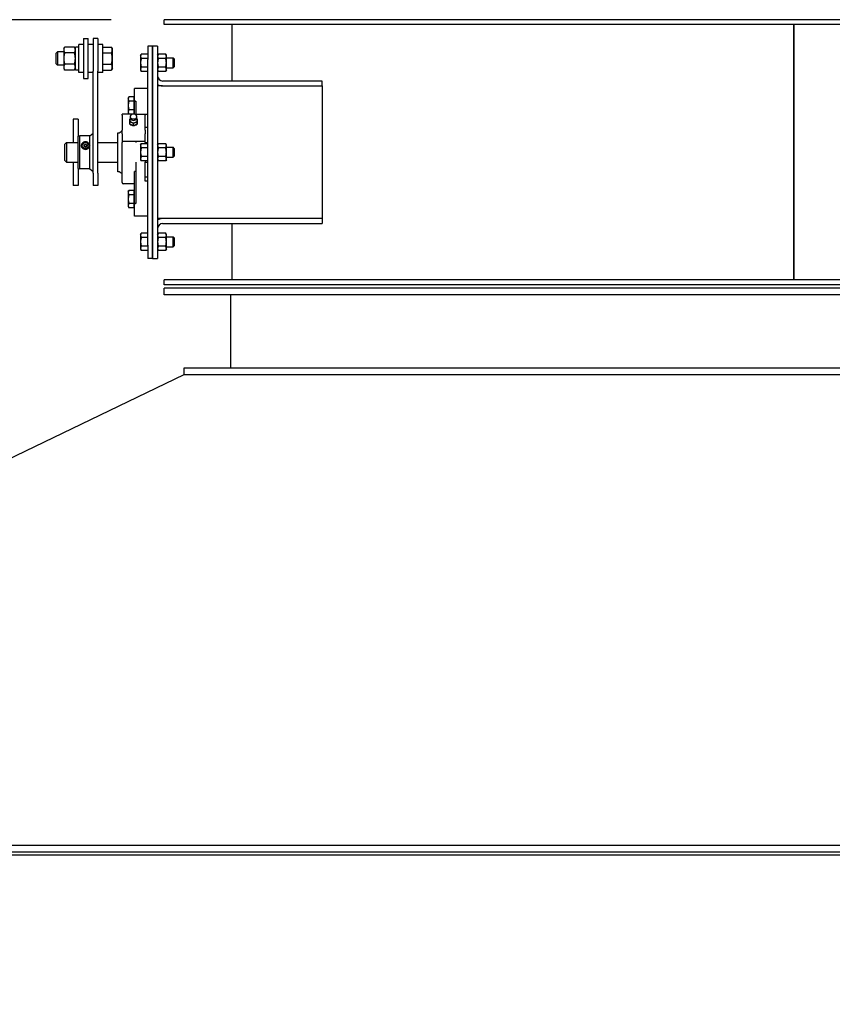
# Model space of a CAD drawing. Header units: inches. Extents: x 24 to 1128, y -69 to 748.
# Tile 238 of 256: x 157 to 187, y 432 to 469. Entities that reach past the tile are written whole.
import ezdxf

# ---------------------------------------------------------------- set-up
doc = ezdxf.new("R2010")
doc.units = ezdxf.units.IN
doc.header["$LTSCALE"] = 32
doc.header["$MEASUREMENT"] = 0
doc.layers.add('Dimension (ANSI)', color=7, linetype='Continuous', lineweight=25)
doc.layers.add('Visible (ANSI)', color=7, linetype='Continuous', lineweight=30)
doc.styles.add('Note Text (ANSI)', font='tahoma.ttf')
doc.dimstyles.new('SB Fraction-16 (ANSI)', dxfattribs={"dimscale": 32, "dimtxt": 0.125, "dimasz": 0.098425, "dimexe": 0.125, "dimexo": 0.0625, "dimgap": 0.031496, "dimtad": 0, "dimtih": 1, "dimtoh": 1, "dimdec": 4, "dimrnd": 1e-08, "dimzin": 0, "dimdsep": 46, "dimlunit": 5, "dimtxsty": 'Note Text (ANSI)', "dimcen": 0.09, "dimdle": 0.393701, "dimclrd": 256, "dimclre": 256, "dimclrt": 256, "dimadec": 0, "dimazin": 3, "dimtfac": 0.96, "dimtofl": 0, "dimtmove": 0, "dimatfit": 3, "dimfxl": 1, "dimfrac": 2, "dimtolj": 1, "dimtzin": 12, "dimlwd": -1, "dimlwe": -1, "dimarcsym": 0})

# ---------------------------------------------------------------- blocks, each defined once
blk = doc.blocks.new('*D15')
at = {"layer": 'Defpoints', "color": 0, "transparency": 16777216}
for p in [(162.29, 468.984), (60.65, 162.272), (120.165, 162.272)]:
    blk.add_point(p, dxfattribs=at)
at = {"layer": 'Dimension (ANSI)', "transparency": 16777216}
for p, q in [((160.29, 468.984), (56.65, 468.984)), ((60.65, 465.834), (60.65, 319.161)), ((60.65, 165.422), (60.65, 312.095)), ((118.165, 162.272), (56.65, 162.272))]:
    blk.add_line(p, q, dxfattribs=at)
for points in [[(60.125, 465.834), (61.175, 465.834), (60.65, 468.984)], [(60.125, 165.422), (61.175, 165.422), (60.65, 162.272)]]:
    blk.add_solid(points, dxfattribs=at)
at = {"layer": 'Dimension (ANSI)', "transparency": 16777216, "insert": (48.447, 318.153), "char_height": 4, "attachment_point": 1, "style": 'Note Text (ANSI)'}
blk.add_mtext('\\A1;306 11/16', dxfattribs=at)

msp = doc.modelspace()

# ---------------------------------------------------------------- linework, layer by layer
at = {"layer": 'Visible (ANSI)'}
for p, q in [((209.79037, 468.98367), (162.29037, 468.98367)), ((162.29037, 468.79617), (162.29037, 468.98367)), ((209.79037, 468.79617), (162.29037, 468.79617)), ((164.85287, 466.67117), (164.85287, 468.79617)), ((186.03987, 459.17117), (186.03987, 468.79617)), ((186.04087, 468.79617), (186.04087, 459.17117)), ((159.23837, 468.2692), (159.23837, 466.7692)), ((159.23837, 468.2692), (159.42587, 468.2692)), ((159.42587, 466.7692), (159.42587, 468.2692)), ((159.60287, 468.2692), (159.60287, 467.04456)), ((159.79037, 468.2692), (159.60287, 468.2692)), ((159.79037, 468.2692), (159.79037, 467.04456)), ((158.49837, 467.8942), (158.53146, 467.95151)), ((158.49837, 467.8942), (158.49837, 467.84449)), ((158.49837, 467.84449), (158.49837, 467.52027)), ((158.90288, 467.95221), (158.53186, 467.95221)), ((158.93637, 467.8942), (158.90328, 467.95151)), ((158.93637, 467.0847), (158.93637, 467.9537)), ((159.06137, 467.9537), (158.93637, 467.9537)), ((159.06137, 466.9877), (159.06137, 468.0507)), ((159.23837, 468.0507), (159.06137, 468.0507)), ((159.60287, 468.0507), (159.42587, 468.0507)), ((159.96737, 468.0507), (159.79037, 468.0507)), ((159.96737, 466.9877), (159.96737, 468.0507)), ((159.96737, 467.95221), (160.29788, 467.95221)), ((160.33137, 467.8942), (160.29828, 467.95151)), ((160.33137, 467.84449), (160.33137, 467.8942)), ((160.33137, 467.52027), (160.33137, 467.84449)), ((161.85287, 467.98367), (161.66537, 467.98367)), ((161.66537, 467.98367), (161.66537, 467.48367)), ((161.85287, 467.98367), (161.85287, 467.48367)), ((161.85287, 467.48367), (161.85287, 467.98367)), ((162.04037, 467.98367), (161.85287, 467.98367)), ((162.04037, 467.98367), (162.04037, 467.48367)), ((158.21737, 467.72201), (158.26314, 467.7692)), ((158.21737, 467.31639), (158.21737, 467.72201)), ((158.26314, 467.7692), (158.26314, 467.2692)), ((158.49837, 467.7692), (158.26314, 467.7692)), ((158.49837, 467.52027), (158.49837, 467.19498)), ((158.90288, 467.73677), (158.53186, 467.73677)), ((159.96737, 467.73677), (160.29788, 467.73677)), ((160.33137, 467.19498), (160.33137, 467.52027)), ((161.39737, 467.63967), (161.42247, 467.68314)), ((161.39737, 467.63967), (161.39737, 467.60202)), ((161.39737, 467.60202), (161.39737, 467.35867)), ((161.66537, 467.68314), (161.42247, 467.68314)), ((161.66537, 467.5209), (161.42247, 467.5209)), ((161.66537, 460.48367), (161.66537, 467.48367)), ((161.85287, 460.48367), (161.85287, 467.48367)), ((161.85287, 467.48367), (161.85287, 460.48367)), ((162.04037, 467.64017), (162.06551, 467.68372)), ((162.04037, 467.48367), (162.04037, 460.48367)), ((162.34423, 467.68372), (162.06551, 467.68372)), ((162.34423, 467.52119), (162.06551, 467.52119)), ((162.36937, 467.64017), (162.34423, 467.68372)), ((162.36937, 467.60246), (162.36937, 467.64017)), ((162.36937, 467.35867), (162.36937, 467.60246)), ((162.36937, 467.54617), (162.62821, 467.54617)), ((162.62821, 467.17117), (162.62821, 467.54617)), ((162.66537, 467.50783), (162.62821, 467.54617)), ((162.66537, 467.50783), (162.66537, 467.20951)), ((158.21737, 467.31639), (158.26314, 467.2692)), ((158.49837, 467.2692), (158.26314, 467.2692)), ((158.49837, 467.19498), (158.49837, 467.1442)), ((158.49837, 467.1442), (158.53146, 467.0869)), ((158.90288, 467.30376), (158.53186, 467.30376)), ((158.90288, 467.08619), (158.53186, 467.08619)), ((158.93637, 467.1442), (158.90328, 467.0869)), ((159.06137, 467.0847), (158.93637, 467.0847)), ((159.96737, 467.30376), (160.29788, 467.30376)), ((159.96737, 467.08619), (160.29788, 467.08619)), ((160.33137, 467.1442), (160.29828, 467.0869)), ((160.33137, 467.1442), (160.33137, 467.19498)), ((161.39737, 467.35867), (161.39737, 467.11532)), ((161.39737, 467.11532), (161.39737, 467.07767)), ((161.39737, 467.07767), (161.42247, 467.0342)), ((161.66537, 467.19643), (161.42247, 467.19643)), ((162.04037, 467.07717), (162.06551, 467.03362)), ((162.34423, 467.19615), (162.06551, 467.19615)), ((162.36937, 467.07717), (162.34423, 467.03362)), ((162.36937, 467.11488), (162.36937, 467.35867)), ((162.36937, 467.17117), (162.62821, 467.17117)), ((162.36937, 467.07717), (162.36937, 467.11488)), ((162.66537, 467.20951), (162.62821, 467.17117)), ((159.23837, 466.9877), (159.06137, 466.9877)), ((159.23837, 466.7692), (159.42587, 466.7692)), ((159.60287, 466.9877), (159.42587, 466.9877)), ((159.60287, 463.1926), (159.60287, 467.04456)), ((159.79037, 463.1926), (159.79037, 467.04456)), ((159.96737, 466.9877), (159.79037, 466.9877)), ((161.66537, 467.0342), (161.42247, 467.0342)), ((162.34423, 467.03362), (162.06551, 467.03362)), ((161.16537, 465.94772), (161.16537, 466.38992)), ((161.66537, 466.38992), (161.16537, 466.38992)), ((162.22787, 466.48367), (162.04037, 466.48367)), ((168.24542, 466.67117), (162.22787, 466.67117)), ((162.22787, 466.48367), (168.24542, 466.48367)), ((168.24542, 466.48367), (168.24542, 466.67117)), ((168.24542, 466.48367), (168.24542, 461.48367)), ((160.93099, 466.03054), (160.95611, 466.07405)), ((160.93099, 466.03054), (160.93099, 465.99286)), ((160.93099, 465.99286), (160.93099, 465.74929)), ((161.14037, 466.07405), (160.95611, 466.07405)), ((161.14037, 466.07405), (161.14037, 465.91167)), ((161.14037, 466.00242), (161.16537, 466.00242)), ((161.16537, 465.94772), (161.16537, 465.91363)), ((160.93099, 465.74929), (160.93099, 465.50572)), ((161.14037, 465.91167), (160.95611, 465.91167)), ((161.14037, 465.58691), (160.95611, 465.58691)), ((161.14037, 465.91167), (161.14037, 465.58691)), ((161.14037, 465.58691), (161.14037, 465.43962)), ((161.16537, 465.43512), (161.16537, 465.91363)), ((161.16537, 465.91363), (161.21537, 465.91363)), ((161.21537, 465.91363), (161.21537, 465.4167)), ((158.85287, 465.23367), (158.85287, 464.35867)), ((159.04037, 465.23367), (158.85287, 465.23367)), ((159.04037, 465.23367), (159.04037, 464.5936)), ((160.69662, 465.38836), (160.69662, 465.41765)), ((161.06253, 465.41765), (160.69662, 465.41765)), ((160.69662, 465.38836), (160.69662, 464.82268)), ((160.93099, 465.50572), (160.93099, 465.46804)), ((160.93099, 465.46804), (160.95611, 465.42453)), ((161.0723, 465.42453), (160.95611, 465.42453)), ((161.05462, 465.41016), (161.02523, 465.37786)), ((161.14037, 465.49617), (161.16537, 465.49617)), ((161.21537, 465.41765), (161.19945, 465.41765)), ((161.20737, 465.41016), (161.23676, 465.37786)), ((161.21537, 465.4167), (161.66537, 465.4167)), ((161.56537, 465.41654), (161.56537, 465.38836)), ((161.56537, 465.41654), (161.66537, 465.41654)), ((161.56537, 464.82268), (161.56537, 465.38836)), ((160.9932, 465.05797), (160.9932, 465.12408)), ((161.13099, 465.00171), (161.13099, 465.06783)), ((161.26879, 465.05797), (161.26879, 465.12408)), ((161.66537, 464.92104), (161.56537, 464.92104)), ((159.04037, 464.5936), (159.09662, 464.60867)), ((159.04037, 463.37374), (159.04037, 464.5936)), ((159.09662, 464.60867), (159.09662, 463.35867)), ((159.48108, 464.60867), (159.09662, 464.60867)), ((159.48108, 464.60867), (159.60287, 464.70554)), ((159.48108, 464.23897), (159.48108, 464.60867)), ((160.54037, 463.24942), (160.54037, 464.71792)), ((160.69662, 464.68126), (160.69662, 464.82268)), ((160.69662, 464.68126), (160.69662, 464.35258)), ((161.56537, 464.82268), (161.56537, 464.68126)), ((161.56537, 464.39235), (161.56537, 464.68126)), ((158.54037, 464.29617), (158.60287, 464.35867)), ((158.54037, 463.67117), (158.54037, 464.29617)), ((158.60287, 464.35867), (158.60287, 463.60867)), ((158.60287, 464.35867), (159.04037, 464.35867)), ((159.26749, 464.2675), (159.32162, 464.29602)), ((159.26749, 464.21045), (159.26749, 464.2675)), ((159.32162, 464.26411), (159.26749, 464.23559)), ((159.32162, 464.18193), (159.26749, 464.21045)), ((159.32162, 464.29602), (159.32162, 464.26411)), ((159.32162, 464.29602), (159.37575, 464.2675)), ((159.37575, 464.23559), (159.32162, 464.26411)), ((159.37575, 464.21045), (159.32162, 464.18193)), ((159.37575, 464.2675), (159.37575, 464.21045)), ((159.48108, 463.35867), (159.48108, 464.23897)), ((159.79037, 464.35867), (160.54037, 464.35867)), ((160.69662, 462.84617), (160.69662, 464.35258)), ((161.21537, 464.39174), (160.74662, 464.39174)), ((161.56537, 464.39235), (161.21537, 464.39235)), ((161.21537, 464.39235), (161.21537, 464.35148)), ((161.39737, 464.26467), (161.42247, 464.30814)), ((161.39737, 464.26467), (161.39737, 464.22702)), ((161.39737, 464.22702), (161.39737, 463.98367)), ((161.66537, 464.30814), (161.42247, 464.30814)), ((161.66537, 464.1459), (161.42247, 464.1459)), ((161.56537, 464.35148), (161.56537, 464.39235)), ((161.56537, 464.35867), (161.66537, 464.35867)), ((161.56537, 464.35148), (161.56537, 464.30814)), ((162.04037, 464.26517), (162.06551, 464.30872)), ((162.34423, 464.30872), (162.06551, 464.30872)), ((162.34423, 464.14619), (162.06551, 464.14619)), ((162.36937, 464.26517), (162.34423, 464.30872)), ((162.36937, 464.22746), (162.36937, 464.26517)), ((162.36937, 463.98367), (162.36937, 464.22746)), ((162.36937, 464.17117), (162.62821, 464.17117)), ((162.62821, 463.79617), (162.62821, 464.17117)), ((162.66537, 464.13283), (162.62821, 464.17117)), ((162.66537, 464.13283), (162.66537, 463.83451)), ((186.03987, 464.35867), (186.04087, 464.35867)), ((161.39737, 463.98367), (161.39737, 463.74032)), ((161.39737, 463.74032), (161.39737, 463.70267)), ((161.66537, 463.82143), (161.42247, 463.82143)), ((162.34423, 463.82115), (162.06551, 463.82115)), ((162.36937, 463.73988), (162.36937, 463.98367)), ((162.36937, 463.79617), (162.62821, 463.79617)), ((162.36937, 463.70217), (162.36937, 463.73988)), ((162.66537, 463.83451), (162.62821, 463.79617)), ((158.54037, 463.67117), (158.60287, 463.60867)), ((158.60287, 463.60867), (159.04037, 463.60867)), ((158.85287, 463.60867), (158.85287, 462.73367)), ((159.04037, 463.37374), (159.04037, 462.73367)), ((159.04037, 463.37374), (159.09662, 463.35867)), ((159.48108, 463.35867), (159.09662, 463.35867)), ((159.48108, 463.35867), (159.60287, 463.2618)), ((159.79037, 463.60867), (160.54037, 463.60867)), ((161.21537, 463.61586), (161.21537, 462.05371)), ((161.39737, 463.70267), (161.42247, 463.6592)), ((161.66537, 463.6592), (161.42247, 463.6592)), ((161.56537, 463.6592), (161.56537, 463.61586)), ((161.56537, 462.8979), (161.56537, 463.61586)), ((161.56537, 463.60867), (161.66537, 463.60867)), ((162.04037, 463.70217), (162.06551, 463.65862)), ((162.34423, 463.65862), (162.06551, 463.65862)), ((162.36937, 463.70217), (162.34423, 463.65862)), ((186.03987, 463.60867), (186.04087, 463.60867)), ((159.60287, 463.1926), (159.60287, 462.73367)), ((159.79037, 463.1926), (159.79037, 462.73367)), ((161.21537, 463.26388), (161.16537, 463.26388)), ((161.16537, 462.05371), (161.16537, 463.26388)), ((161.66537, 463.0463), (161.56537, 463.0463)), ((159.04037, 462.73367), (158.85287, 462.73367)), ((159.79037, 462.73367), (159.60287, 462.73367)), ((161.16537, 462.79617), (160.74662, 462.79617)), ((161.66537, 462.8979), (161.56537, 462.8979)), ((160.93099, 462.49929), (160.95611, 462.5428)), ((160.93099, 462.49929), (160.93099, 462.46161)), ((160.93099, 462.46161), (160.93099, 462.21804)), ((161.14037, 462.5428), (160.95611, 462.5428)), ((161.14037, 462.38042), (160.95611, 462.38042)), ((161.14037, 462.5428), (161.14037, 462.38042)), ((161.14037, 462.47117), (161.16537, 462.47117)), ((161.14037, 462.38042), (161.14037, 462.05566)), ((160.93099, 462.21804), (160.93099, 461.97447)), ((160.93099, 461.97447), (160.93099, 461.93679)), ((160.93099, 461.93679), (160.95611, 461.89328)), ((161.14037, 462.05566), (160.95611, 462.05566)), ((161.14037, 461.89328), (160.95611, 461.89328)), ((161.14037, 462.05566), (161.14037, 461.89328)), ((161.14037, 461.96492), (161.16537, 461.96492)), ((161.21537, 462.05371), (161.16537, 462.05371)), ((161.16537, 462.05371), (161.16537, 462.01962)), ((161.16537, 461.57742), (161.16537, 462.01962)), ((161.66537, 461.57742), (161.16537, 461.57742)), ((162.22787, 461.48367), (162.04037, 461.48367)), ((168.24542, 461.48367), (162.22787, 461.48367)), ((162.22787, 461.29617), (168.24542, 461.29617)), ((164.85287, 459.17117), (164.85287, 461.29617)), ((168.24542, 461.48367), (168.24542, 461.29617)), ((161.39737, 460.88967), (161.42247, 460.93314)), ((161.39737, 460.88967), (161.40615, 460.90488)), ((161.39737, 460.88967), (161.39737, 460.85202)), ((161.39737, 460.88967), (161.39737, 460.81893)), ((161.39737, 460.85202), (161.39737, 460.60867)), ((161.39737, 460.81893), (161.39737, 460.55236)), ((161.66537, 460.93314), (161.42247, 460.93314)), ((161.66537, 460.7709), (161.42247, 460.7709)), ((162.04037, 460.89017), (162.06551, 460.93372)), ((162.34423, 460.93372), (162.06551, 460.93372)), ((162.34423, 460.77119), (162.06551, 460.77119)), ((162.36937, 460.89017), (162.34423, 460.93372)), ((162.36937, 460.85246), (162.36937, 460.89017)), ((162.36937, 460.60867), (162.36937, 460.85246)), ((162.36937, 460.79617), (162.62821, 460.79617)), ((162.62821, 460.42117), (162.62821, 460.79617)), ((162.66537, 460.75783), (162.62821, 460.79617)), ((162.66537, 460.75783), (162.66537, 460.45951)), ((161.39737, 460.60867), (161.39737, 460.36532)), ((161.39737, 460.55236), (161.39737, 460.3421)), ((161.66537, 460.44643), (161.42247, 460.44643)), ((161.66537, 460.48367), (161.66537, 459.98367)), ((161.85287, 460.48367), (161.85287, 459.98367)), ((161.85287, 459.98367), (161.85287, 460.48367)), ((162.04037, 460.48367), (162.04037, 459.98367)), ((162.34423, 460.44615), (162.06551, 460.44615)), ((162.36937, 460.36488), (162.36937, 460.60867)), ((162.36937, 460.42117), (162.62821, 460.42117)), ((162.66537, 460.45951), (162.62821, 460.42117)), ((161.39737, 460.36532), (161.39737, 460.32767)), ((161.39737, 460.3421), (161.39737, 460.32767)), ((161.39737, 460.32767), (161.42247, 460.2842)), ((161.39737, 460.32767), (161.40615, 460.31246)), ((161.66537, 460.2842), (161.42247, 460.2842)), ((162.04037, 460.32717), (162.06551, 460.28362)), ((162.34423, 460.28362), (162.06551, 460.28362)), ((162.36937, 460.32717), (162.34423, 460.28362)), ((162.36937, 460.32717), (162.36937, 460.36488)), ((161.85287, 459.98367), (161.66537, 459.98367)), ((161.85287, 459.98367), (162.04037, 459.98367)), ((209.79037, 459.17117), (162.29037, 459.17117)), ((162.29037, 458.98367), (162.29037, 459.17117)), ((209.79037, 458.98367), (162.29037, 458.98367)), ((209.79037, 458.85867), (162.29037, 458.85867)), ((162.29037, 458.60867), (162.29037, 458.85867)), ((209.79037, 458.60867), (162.29037, 458.60867)), ((164.79037, 458.60867), (164.79037, 455.85867)), ((126.18447, 437.85867), (163.04037, 455.60867)), ((163.04037, 455.85867), (209.04037, 455.85867)), ((163.04037, 455.60867), (163.04037, 455.85867)), ((163.04037, 455.60867), (209.04037, 455.60867)), ((123.76537, 437.85867), (248.31537, 437.85867)), ((123.76537, 437.60867), (248.31537, 437.60867)), ((246.41537, 437.48367), (125.66537, 437.48367))]:
    msp.add_line(p, q, dxfattribs=at)
for centre, radius, start, end in [((162.22787, 466.85867), 0.1875, 180, 270), ((162.22787, 466.85867), 0.375, 240, 270), ((161.13099, 465.31305), 0.12795, 164.865514, 234.956464), ((161.13099, 465.31305), 0.12795, 305.043536, 15.134486), ((160.54037, 464.90542), 0.1875, 270, 326.44269), ((160.54037, 463.06192), 0.1875, 33.55731, 90), ((160.74662, 462.84617), 0.05, 180, 270), ((162.22787, 461.10867), 0.375, 90, 120), ((162.22787, 461.10867), 0.1875, 90, 180)]:
    msp.add_arc(centre, radius, start, end, dxfattribs=at)
for centre, major_axis, ratio, start_param, end_param in [((161.13099, 465.32976), (0.12575, 0), 0.70710678, 2.5699821, 6.85479586), ((161.13099, 465.18904), (-0.1378, 0), 0.70710678, 5.64637727, 6.28318531), ((161.13099, 465.26068), (-0.10433, 0), 0.70710678, 0.78949219, 2.35210046), ((161.13099, 465.18904), (0.1378, 0), 0.70710678, 0, 0.63680804), ((161.13099, 465.10552), (-0.15625, 0), 0.70710678, 5.79224464, 9.91571863), ((161.13099, 465.18904), (-0.1378, 0), 0.70710678, 0, 1.04719755), ((161.13099, 465.08342), (-0.125, 0), 0.70710678, 0.50126686, 2.6403258), ((161.13099, 465.18904), (-0.1378, 0), 0.70710678, 1.04719755, 2.0943951), ((161.13099, 465.18904), (0.1378, 0), 0.70710678, 5.23598776, 6.28318531), ((159.32162, 464.23611), (-0.15625, 0), 0.91276355, 5.6421252, 6.27312752), ((159.32162, 464.23611), (0.15625, 0), 0.91276355, 0.6410601, 2.50053255), ((159.32162, 464.23611), (-0.15625, 0), 0.91276355, 0.6410601, 2.50053255), ((159.32162, 464.23611), (0.15625, 0), 0.91276355, 0.01005779, 0.6410601)]:
    msp.add_ellipse(centre, major_axis=major_axis, ratio=ratio, start_param=start_param, end_param=end_param, dxfattribs=at)
msp.add_ellipse((159.32162, 464.23897), major_axis=(0.1232, 0), ratio=0.91276355, dxfattribs=at)
for points, weights in [([(158.53186, 467.95221), (158.49837, 467.89449), (158.49837, 467.84449)], [1, 1.0379548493, 1]), ([(158.49837, 467.84449), (158.49837, 467.7945), (158.53186, 467.73677)], [1, 1.0379548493, 1]), ([(158.93637, 467.84449), (158.93637, 467.89449), (158.90288, 467.95221)], [1, 1.0379548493, 1]), ([(158.90288, 467.73677), (158.93637, 467.7945), (158.93637, 467.84449)], [1, 1.0379548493, 1]), ([(160.33137, 467.84449), (160.33137, 467.89449), (160.29788, 467.95221)], [1, 1.0379548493, 1]), ([(160.29788, 467.73677), (160.33137, 467.7945), (160.33137, 467.84449)], [1, 1.0379548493, 1]), ([(158.53186, 467.73677), (158.49837, 467.62075), (158.49837, 467.52027)], [1, 1.0379548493, 1]), ([(158.49837, 467.52027), (158.49837, 467.41979), (158.53186, 467.30376)], [1, 1.0379548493, 1]), ([(158.93637, 467.52027), (158.93637, 467.62075), (158.90288, 467.73677)], [1, 1.0379548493, 1]), ([(158.90288, 467.30376), (158.93637, 467.41979), (158.93637, 467.52027)], [1, 1.0379548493, 1]), ([(160.33137, 467.52027), (160.33137, 467.62075), (160.29788, 467.73677)], [1, 1.0379548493, 1]), ([(160.29788, 467.30376), (160.33137, 467.41979), (160.33137, 467.52027)], [1, 1.0379548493, 1]), ([(161.42247, 467.68314), (161.39737, 467.63967), (161.39737, 467.60202)], [1, 1.0379548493, 1]), ([(161.39737, 467.60202), (161.39737, 467.56438), (161.42247, 467.5209)], [1, 1.0379548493, 1]), ([(161.42247, 467.5209), (161.39737, 467.43396), (161.39737, 467.35867)], [1, 1.0379548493, 1]), ([(162.06551, 467.68372), (162.04037, 467.64017), (162.04037, 467.60246)], [1, 1.0379548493, 1]), ([(162.04037, 467.60246), (162.04037, 467.56474), (162.06551, 467.52119)], [1, 1.0379548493, 1]), ([(162.06551, 467.52119), (162.04037, 467.4341), (162.04037, 467.35867)], [1, 1.0379548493, 1]), ([(162.36937, 467.60246), (162.36937, 467.64017), (162.34423, 467.68372)], [1, 1.0379548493, 1]), ([(162.34423, 467.52119), (162.36937, 467.56474), (162.36937, 467.60246)], [1, 1.0379548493, 1]), ([(162.36937, 467.35867), (162.36937, 467.4341), (162.34423, 467.52119)], [1, 1.0379548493, 1]), ([(158.53186, 467.30376), (158.49837, 467.24546), (158.49837, 467.19498)], [1, 1.0379548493, 1]), ([(158.49837, 467.19498), (158.49837, 467.14449), (158.53186, 467.08619)], [1, 1.0379548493, 1]), ([(158.53186, 467.08619), (158.53166, 467.08654), (158.53146, 467.0869)], [1, 1.00022313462, 1.00044364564]), ([(158.93637, 467.19498), (158.93637, 467.24546), (158.90288, 467.30376)], [1, 1.0379548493, 1]), ([(158.90288, 467.08619), (158.93637, 467.14449), (158.93637, 467.19498)], [1, 1.0379548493, 1]), ([(158.90328, 467.0869), (158.90308, 467.08654), (158.90288, 467.08619)], [1.00044364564, 1.00022313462, 1]), ([(160.33137, 467.19498), (160.33137, 467.24546), (160.29788, 467.30376)], [1, 1.0379548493, 1]), ([(160.29788, 467.08619), (160.33137, 467.14449), (160.33137, 467.19498)], [1, 1.0379548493, 1]), ([(160.29828, 467.0869), (160.29808, 467.08654), (160.29788, 467.08619)], [1.00044364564, 1.00022313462, 1]), ([(161.39737, 467.35867), (161.39737, 467.28338), (161.42247, 467.19643)], [1, 1.0379548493, 1]), ([(161.42247, 467.19643), (161.39737, 467.15296), (161.39737, 467.11532)], [1, 1.0379548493, 1]), ([(161.39737, 467.11532), (161.39737, 467.07767), (161.42247, 467.0342)], [1, 1.0379548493, 1]), ([(162.04037, 467.35867), (162.04037, 467.28324), (162.06551, 467.19615)], [1, 1.0379548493, 1]), ([(162.06551, 467.19615), (162.04037, 467.1526), (162.04037, 467.11488)], [1, 1.0379548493, 1]), ([(162.04037, 467.11488), (162.04037, 467.07717), (162.06551, 467.03362)], [1, 1.0379548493, 1]), ([(162.34423, 467.19615), (162.36937, 467.28324), (162.36937, 467.35867)], [1, 1.0379548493, 1]), ([(162.36937, 467.11488), (162.36937, 467.1526), (162.34423, 467.19615)], [1, 1.0379548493, 1]), ([(162.34423, 467.03362), (162.36937, 467.07717), (162.36937, 467.11488)], [1, 1.0379548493, 1]), ([(160.95611, 466.07405), (160.93099, 466.03054), (160.93099, 465.99286)], [1, 1.0379548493, 1]), ([(160.93099, 465.99286), (160.93099, 465.95518), (160.95611, 465.91167)], [1, 1.0379548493, 1]), ([(160.95611, 465.91167), (160.93099, 465.82466), (160.93099, 465.74929)], [1, 1.0379548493, 1]), ([(160.93099, 465.74929), (160.93099, 465.67393), (160.95611, 465.58691)], [1, 1.0379548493, 1]), ([(160.95611, 465.58691), (160.93099, 465.54341), (160.93099, 465.50572)], [1, 1.0379548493, 1]), ([(160.93099, 465.50572), (160.93099, 465.46804), (160.95611, 465.42453)], [1, 1.0379548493, 1]), ([(160.9932, 465.23659), (161.00639, 465.24508), (161.01854, 465.25201)], [1, 1.0132325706, 1.01723833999]), ([(160.9932, 465.18904), (160.9932, 465.21515), (160.9932, 465.23659)], [1, 1.0379548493, 1]), ([(161.24345, 465.25201), (161.2556, 465.24508), (161.26879, 465.23659)], [1.01723833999, 1.0132325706, 1]), ([(161.26879, 465.23659), (161.26879, 465.21515), (161.26879, 465.18904)], [1, 1.0379548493, 1]), ([(160.9932, 465.12408), (160.9932, 465.16293), (160.9932, 465.18904)], [1, 1.0379548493, 1]), ([(161.0621, 465.10466), (161.03012, 465.11771), (160.9932, 465.12408)], [1, 1.0379548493, 1]), ([(160.9932, 465.05797), (161.03012, 465.03419), (161.0621, 465.02114)], [1, 1.0379548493, 1]), ([(161.13099, 465.06783), (161.09407, 465.0916), (161.0621, 465.10466)], [1, 1.0379548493, 1]), ([(161.0621, 465.02114), (161.09407, 465.00809), (161.13099, 465.00171)], [1, 1.0379548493, 1]), ([(161.19989, 465.10466), (161.16792, 465.0916), (161.13099, 465.06783)], [1, 1.0379548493, 1]), ([(161.13099, 465.00171), (161.16792, 465.00809), (161.19989, 465.02114)], [1, 1.0379548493, 1]), ([(161.26879, 465.12408), (161.23187, 465.11771), (161.19989, 465.10466)], [1, 1.0379548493, 1]), ([(161.19989, 465.02114), (161.23187, 465.03419), (161.26879, 465.05797)], [1, 1.0379548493, 1]), ([(161.26879, 465.18904), (161.26879, 465.16293), (161.26879, 465.12408)], [1, 1.0379548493, 1]), ([(161.42247, 464.30814), (161.39737, 464.26467), (161.39737, 464.22702)], [1, 1.0379548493, 1]), ([(161.39737, 464.22702), (161.39737, 464.18938), (161.42247, 464.1459)], [1, 1.0379548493, 1]), ([(161.42247, 464.1459), (161.39737, 464.05896), (161.39737, 463.98367)], [1, 1.0379548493, 1]), ([(162.06551, 464.30872), (162.04037, 464.26517), (162.04037, 464.22746)], [1, 1.0379548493, 1]), ([(162.04037, 464.22746), (162.04037, 464.18974), (162.06551, 464.14619)], [1, 1.0379548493, 1]), ([(162.06551, 464.14619), (162.04037, 464.0591), (162.04037, 463.98367)], [1, 1.0379548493, 1]), ([(162.36937, 464.22746), (162.36937, 464.26517), (162.34423, 464.30872)], [1, 1.0379548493, 1]), ([(162.34423, 464.14619), (162.36937, 464.18974), (162.36937, 464.22746)], [1, 1.0379548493, 1]), ([(162.36937, 463.98367), (162.36937, 464.0591), (162.34423, 464.14619)], [1, 1.0379548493, 1]), ([(161.39737, 463.98367), (161.39737, 463.90838), (161.42247, 463.82143)], [1, 1.0379548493, 1]), ([(161.42247, 463.82143), (161.39737, 463.77796), (161.39737, 463.74032)], [1, 1.0379548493, 1]), ([(161.39737, 463.74032), (161.39737, 463.70267), (161.42247, 463.6592)], [1, 1.0379548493, 1]), ([(162.04037, 463.98367), (162.04037, 463.90824), (162.06551, 463.82115)], [1, 1.0379548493, 1]), ([(162.06551, 463.82115), (162.04037, 463.7776), (162.04037, 463.73988)], [1, 1.0379548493, 1]), ([(162.04037, 463.73988), (162.04037, 463.70217), (162.06551, 463.65862)], [1, 1.0379548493, 1]), ([(162.34423, 463.82115), (162.36937, 463.90824), (162.36937, 463.98367)], [1, 1.0379548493, 1]), ([(162.36937, 463.73988), (162.36937, 463.7776), (162.34423, 463.82115)], [1, 1.0379548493, 1]), ([(162.34423, 463.65862), (162.36937, 463.70217), (162.36937, 463.73988)], [1, 1.0379548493, 1]), ([(160.95611, 462.5428), (160.93099, 462.49929), (160.93099, 462.46161)], [1, 1.0379548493, 1]), ([(160.93099, 462.46161), (160.93099, 462.42393), (160.95611, 462.38042)], [1, 1.0379548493, 1]), ([(160.95611, 462.38042), (160.93099, 462.29341), (160.93099, 462.21804)], [1, 1.0379548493, 1]), ([(160.93099, 462.21804), (160.93099, 462.14268), (160.95611, 462.05566)], [1, 1.0379548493, 1]), ([(160.95611, 462.05566), (160.93099, 462.01216), (160.93099, 461.97447)], [1, 1.0379548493, 1]), ([(160.93099, 461.97447), (160.93099, 461.93679), (160.95611, 461.89328)], [1, 1.0379548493, 1]), ([(161.42247, 460.93314), (161.39737, 460.88967), (161.39737, 460.85202)], [1, 1.0379548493, 1]), ([(161.39737, 460.85202), (161.39737, 460.81438), (161.42247, 460.7709)], [1, 1.0379548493, 1]), ([(161.39737, 460.82023), (161.39737, 460.81958), (161.39737, 460.81893)], [1.00093926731, 1.00047559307, 1]), ([(161.39737, 460.81893), (161.39737, 460.81828), (161.39737, 460.81763)], [1, 1.00047559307, 1.00093926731]), ([(161.42247, 460.7709), (161.39737, 460.68396), (161.39737, 460.60867)], [1, 1.0379548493, 1]), ([(161.40615, 460.90488), (161.40634, 460.90521), (161.40654, 460.90555)], [1.0182648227, 1.01816852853, 1.01805922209]), ([(162.06551, 460.93372), (162.04037, 460.89017), (162.04037, 460.85246)], [1, 1.0379548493, 1]), ([(162.04037, 460.85246), (162.04037, 460.81474), (162.06551, 460.77119)], [1, 1.0379548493, 1]), ([(162.06551, 460.77119), (162.04037, 460.6841), (162.04037, 460.60867)], [1, 1.0379548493, 1]), ([(162.36937, 460.85246), (162.36937, 460.89017), (162.34423, 460.93372)], [1, 1.0379548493, 1]), ([(162.34423, 460.77119), (162.36937, 460.81474), (162.36937, 460.85246)], [1, 1.0379548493, 1]), ([(162.36937, 460.60867), (162.36937, 460.6841), (162.34423, 460.77119)], [1, 1.0379548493, 1]), ([(161.39737, 460.60867), (161.39737, 460.53338), (161.42247, 460.44643)], [1, 1.0379548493, 1]), ([(161.39737, 460.55428), (161.39737, 460.55332), (161.39737, 460.55236)], [1.00093926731, 1.00047559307, 1]), ([(161.39737, 460.55236), (161.39737, 460.5514), (161.39737, 460.55044)], [1, 1.00047559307, 1.00093926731]), ([(161.42247, 460.44643), (161.39737, 460.40296), (161.39737, 460.36532)], [1, 1.0379548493, 1]), ([(162.04037, 460.60867), (162.04037, 460.53324), (162.06551, 460.44615)], [1, 1.0379548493, 1]), ([(162.06551, 460.44615), (162.04037, 460.4026), (162.04037, 460.36488)], [1, 1.0379548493, 1]), ([(162.34423, 460.44615), (162.36937, 460.53324), (162.36937, 460.60867)], [1, 1.0379548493, 1]), ([(162.36937, 460.36488), (162.36937, 460.4026), (162.34423, 460.44615)], [1, 1.0379548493, 1]), ([(161.39737, 460.36532), (161.39737, 460.32767), (161.42247, 460.2842)], [1, 1.0379548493, 1]), ([(161.39737, 460.34272), (161.39737, 460.34241), (161.39737, 460.3421)], [1.00093926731, 1.00047559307, 1]), ([(161.39737, 460.3421), (161.39737, 460.34179), (161.39737, 460.34148)], [1, 1.00047559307, 1.00093926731]), ([(161.40576, 460.31313), (161.40614, 460.31246), (161.40654, 460.31179)], [1.01844443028, 1.01827785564, 1.01805922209]), ([(162.04037, 460.36488), (162.04037, 460.32717), (162.06551, 460.28362)], [1, 1.0379548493, 1]), ([(162.34423, 460.28362), (162.36937, 460.32717), (162.36937, 460.36488)], [1, 1.0379548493, 1])]:
    msp.add_rational_spline(points, weights, degree=2, dxfattribs=at)
for points, knots in [([(161.02084, 465.24795), (161.02073, 465.24777), (161.02063, 465.24761), (161.02013, 465.24684), (161.01989, 465.24655), (161.01989, 465.24655)], [4.596977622, 4.596977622, 4.596977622, 4.596977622, 4.618130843, 4.618130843, 4.708074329, 4.708074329, 4.708074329, 4.708074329]), ([(161.05462, 465.41016), (161.06008, 465.41617), (161.0668, 465.42144), (161.08223, 465.43024), (161.09098, 465.43373), (161.10955, 465.43852), (161.11936, 465.43982), (161.13905, 465.44009), (161.14892, 465.43908), (161.16775, 465.43481), (161.17672, 465.43156), (161.19282, 465.42308), (161.19996, 465.41785), (161.20635, 465.41127), (161.20686, 465.41072), (161.20737, 465.41016)], [4.76040076, 4.76040076, 4.76040076, 4.76040076, 5.08070478, 5.08070478, 5.40939886, 5.40939886, 5.73958342, 5.73958342, 6.06969198, 6.06969198, 6.39988392, 6.39988392, 6.72898369, 6.72898369, 6.75877231, 6.75877231, 6.75877231, 6.75877231]), ([(161.2421, 465.24655), (161.2421, 465.24655), (161.24186, 465.24684), (161.24136, 465.24761), (161.24126, 465.24777), (161.24115, 465.24795)], [0.527913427, 0.527913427, 0.527913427, 0.527913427, 0.617856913, 0.617856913, 0.639010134, 0.639010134, 0.639010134, 0.639010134]), ([(159.16537, 464.23897), (159.16537, 464.25696), (159.16933, 464.27568), (159.18229, 464.30296), (159.1888, 464.31274), (159.19639, 464.3214)], [1.802233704, 1.802233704, 1.802233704, 1.802233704, 1.952409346, 1.952409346, 2.046093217, 2.046093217, 2.046093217, 2.046093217]), ([(159.19639, 464.15081), (159.1888, 464.16073), (159.18229, 464.17169), (159.16933, 464.20143), (159.16537, 464.22099), (159.16537, 464.23897)], [1.558374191, 1.558374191, 1.558374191, 1.558374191, 1.652058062, 1.652058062, 1.802233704, 1.802233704, 1.802233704, 1.802233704]), ([(159.44685, 464.15081), (159.44227, 464.14483), (159.43731, 464.13924), (159.41828, 464.12047), (159.40076, 464.10842), (159.36229, 464.09229), (159.34133, 464.08825), (159.30191, 464.08825), (159.28094, 464.09229), (159.24247, 464.10842), (159.22496, 464.12047), (159.20593, 464.13924), (159.20097, 464.14483), (159.19639, 464.15081)], [0.844604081, 0.844604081, 0.844604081, 0.844604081, 0.901095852, 0.901095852, 1.051292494, 1.051292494, 1.201489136, 1.201489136, 1.351685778, 1.351685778, 1.50188242, 1.50188242, 1.558374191, 1.558374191, 1.558374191, 1.558374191]), ([(159.44685, 464.3214), (159.45444, 464.31274), (159.46095, 464.30296), (159.47391, 464.27568), (159.47787, 464.25696), (159.47787, 464.23897)], [2.759863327, 2.759863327, 2.759863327, 2.759863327, 2.853547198, 2.853547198, 3.00372284, 3.00372284, 3.00372284, 3.00372284]), ([(159.47787, 464.23897), (159.47787, 464.22099), (159.47391, 464.20143), (159.46095, 464.17169), (159.45444, 464.16073), (159.44685, 464.15081)], [0.600744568, 0.600744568, 0.600744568, 0.600744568, 0.75092021, 0.75092021, 0.844604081, 0.844604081, 0.844604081, 0.844604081]), ([(160.74662, 464.39174), (160.74065, 464.39174), (160.73364, 464.39069), (160.72241, 464.38721), (160.71629, 464.3841), (160.70739, 464.37742), (160.70316, 464.37259), (160.69815, 464.36351), (160.69662, 464.35759), (160.69662, 464.35258)], [0, 0, 0, 0, 0.045517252, 0.045517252, 0.093393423, 0.093393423, 0.144401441, 0.144401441, 0.198415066, 0.198415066, 0.198415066, 0.198415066])]:
    msp.add_open_spline(points, degree=3, knots=knots, dxfattribs=at)

# ---------------------------------------------------------------- dimensions: what is measured, and where the dimension line sits
at = {"layer": 'Dimension (ANSI)'}
dim = msp.add_linear_dim(base=(60.64998, 162.27197), p1=(162.29037, 468.98367), p2=(120.16537, 162.27197), angle=270, dimstyle='SB Fraction-16 (ANSI)', override={"dimgap": 0.031496, "dimdec": 4, "dimtol": 0, "dimlim": 0, "dimtp": 0, "dimtm": 0, "dimtdec": 2, "dimatfit": 1}, dxfattribs=at)
dim.commit()
dim.dimension.update_dxf_attribs({"geometry": '*D15', "text_midpoint": (60.64998, 315.62782), "dimtype": 160})

doc.saveas('drawing.dxf')
